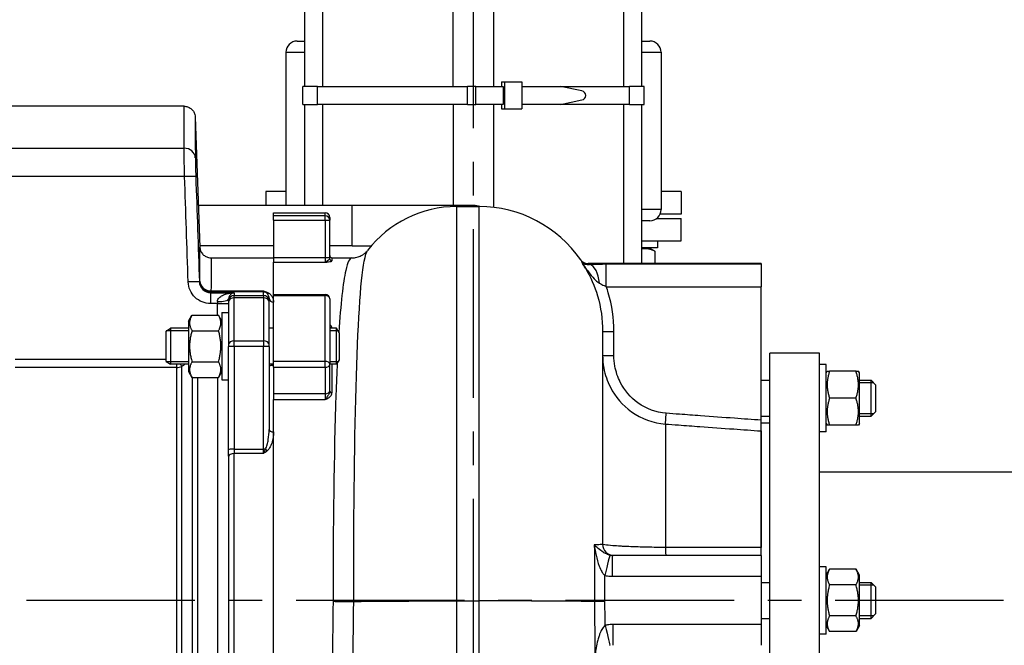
# Model space of a CAD drawing. Header units: millimetres. Extents: x 0 to 8400, y 0 to 5940.
# Tile 48 of 51: x 6911 to 7349, y 3717 to 3996. Entities that reach past the tile are written whole.
import ezdxf

# ---------------------------------------------------------------- set-up
doc = ezdxf.new("R2010")
doc.units = ezdxf.units.MM
doc.header["$LTSCALE"] = 20
doc.linetypes.add('MITTE', pattern=[2, 1.25, -0.25, 0.25, -0.25])
doc.layers.add('02-LINIE-035', color=2, linetype='CONTINUOUS')
doc.layers.add('05-ACHSE', color=1, linetype='MITTE')

msp = doc.modelspace()

# ---------------------------------------------------------------- linework, layer by layer
at = {"layer": '02-LINIE-035'}
for p, q in [((7038.1, 3966.18), (7038.1, 4242.9)), ((7046.1, 3966.18), (7046.1, 4242.9)), ((7104.1, 3966.18), (7104.1, 4242.9)), ((7122.1, 3966.18), (7122.1, 4242.9)), ((7180.1, 3966.18), (7180.1, 4242.9)), ((7188.1, 3966.18), (7188.1, 4242.9)), ((7034.6, 3986.38), (7038.1, 3986.38)), ((7188.1, 3986.38), (7191.6, 3986.38)), ((7029.6, 3981.38), (7038.1, 3981.38)), ((7029.6, 3981.38), (7029.6, 3913.18)), ((7188.1, 3981.38), (7196.6, 3981.38)), ((7196.6, 3981.38), (7196.6, 3911.38)), ((7125.52, 3968.18), (7125.52, 3966.18)), ((7125.52, 3968.18), (7126.89, 3968.18)), ((7126.89, 3968.18), (7126.89, 3956.18)), ((7126.89, 3968.18), (7134.59, 3968.18)), ((7134.59, 3968.18), (7134.59, 3956.18)), ((7043.64, 3966.18), (7037.1, 3966.18)), ((7037.1, 3958.18), (7037.1, 3966.18)), ((7043.64, 3966.18), (7110.37, 3966.18)), ((7043.64, 3958.18), (7043.64, 3966.18)), ((7114.09, 3966.18), (7110.37, 3966.18)), ((7110.37, 3958.18), (7110.37, 3966.18)), ((7114.09, 3966.18), (7110.37, 3966.18)), ((7114.09, 3966.18), (7126.35, 3966.18)), ((7114.09, 3958.18), (7114.09, 3966.18)), ((7126.35, 3966.18), (7126.35, 3958.18)), ((7134.59, 3966.18), (7151.83, 3966.18)), ((7151.83, 3966.18), (7182.56, 3966.18)), ((7161.33, 3964.16), (7151.83, 3966.18)), ((7182.56, 3958.18), (7182.56, 3966.18)), ((7189.1, 3966.18), (7182.56, 3966.18)), ((7189.1, 3958.18), (7189.1, 3966.18)), ((7037.1, 3958.18), (7043.64, 3958.18)), ((7038.1, 3913.18), (7038.1, 3958.18)), ((7110.37, 3958.18), (7043.64, 3958.18)), ((7046.1, 3913.18), (7046.1, 3958.18)), ((7104.1, 3958.18), (7104.1, 3913.18)), ((7110.37, 3958.18), (7114.09, 3958.18)), ((7110.37, 3958.18), (7114.09, 3958.18)), ((7126.35, 3958.18), (7114.09, 3958.18)), ((7122.1, 3912.32), (7122.1, 3958.18)), ((7125.52, 3958.18), (7125.52, 3956.18)), ((7151.83, 3958.18), (7134.59, 3958.18)), ((7151.83, 3958.18), (7161.33, 3960.2)), ((7182.56, 3958.18), (7151.83, 3958.18)), ((7180.1, 3887.38), (7180.1, 3958.18)), ((7182.56, 3958.18), (7189.1, 3958.18)), ((7188.1, 3887.38), (7188.1, 3958.18)), ((6984.27, 3957.38), (6875.97, 3957.38)), ((7125.52, 3956.18), (7126.89, 3956.18)), ((7126.89, 3956.18), (7134.59, 3956.18)), ((6989.27, 3952.55), (6991.29, 3894.7)), ((6876.1, 3938.67), (6984.29, 3938.67)), ((6984.49, 3926.06), (6876.1, 3926.06)), ((7029.6, 3919.38), (7020.6, 3919.38)), ((7020.6, 3919.38), (7020.6, 3913.18)), ((7205.6, 3919.38), (7196.6, 3919.38)), ((7205.6, 3919.38), (7205.6, 3909.38)), ((7059.1, 3913.18), (6990.64, 3913.18)), ((7024.1, 3908.63), (7024.1, 3909.88)), ((7024.1, 3909.88), (7047.1, 3909.88)), ((7047.1, 3908.63), (7047.1, 3909.88)), ((7059.1, 3895.18), (7059.1, 3913.18)), ((7113.1, 3913.18), (7059.1, 3913.18)), ((7059.1, 3895.18), (7059.1, 3913.18)), ((7105.6, 3912.71), (7115.6, 3912.71)), ((7105.6, 3912.71), (7105.6, 3737.14)), ((7115.6, 3737.14), (7115.6, 3912.71)), ((7196.6, 3911.38), (7188.1, 3911.38)), ((7024.1, 3906.64), (7024.1, 3908.63)), ((7047.1, 3908.63), (7024.1, 3908.63)), ((7024.1, 3906.64), (7047.1, 3906.64)), ((7024.1, 3906.64), (7024.1, 3889.92)), ((7047.1, 3906.64), (7047.1, 3908.63)), ((7047.1, 3906.64), (7049.1, 3906.64)), ((7047.1, 3906.64), (7047.1, 3889.92)), ((7049.1, 3907.88), (7049.1, 3906.64)), ((7049.1, 3889.92), (7049.1, 3906.64)), ((7191.6, 3906.38), (7188.1, 3906.38)), ((7194.6, 3907.38), (7205.6, 3907.38)), ((7205.6, 3909.38), (7196.18, 3909.38)), ((7205.6, 3897.38), (7205.6, 3907.38)), ((7188.1, 3897.38), (7205.6, 3897.38)), ((7195.08, 3897.38), (7195.08, 3894.38)), ((7024.1, 3895.18), (6991.27, 3895.18)), ((7059.1, 3895.18), (7049.1, 3895.18)), ((7059.1, 3895.18), (7067.58, 3895.18)), ((7195.08, 3894.38), (7188.1, 3894.38)), ((7191.33, 3894.38), (7193.07, 3893.37)), ((7193.82, 3892.87), (7193.82, 3887.38)), ((6996.29, 3889.88), (7024.1, 3889.88)), ((7024.1, 3889.92), (7024.1, 3887.95)), ((7047.1, 3889.92), (7024.1, 3889.92)), ((7024.1, 3873.56), (7024.1, 3887.95)), ((7024.1, 3887.95), (7047.1, 3887.95)), ((7024.1, 3873.56), (7024.1, 3887.95)), ((7049.1, 3889.92), (7047.1, 3889.92)), ((7047.1, 3889.92), (7047.1, 3887.95)), ((7049.1, 3889.5), (7049.1, 3889.92)), ((7050.1, 3889.88), (7058.95, 3889.88)), ((7050.1, 3889.88), (7050.1, 3888.51)), ((7241.1, 3887.38), (7164.15, 3887.38)), ((7241.1, 3886.99), (7172.24, 3886.99)), ((7172.24, 3877.02), (7172.24, 3886.99)), ((7241.1, 3887.38), (7241.1, 3886.99)), ((7241.1, 3886.99), (7241.1, 3877.02)), ((6996.26, 3875.17), (7019.6, 3875.17)), ((6996.26, 3875.17), (6996.26, 3874.69)), ((7019.6, 3874.69), (6996.26, 3874.69)), ((7019.6, 3874.69), (7019.6, 3875.17)), ((7019.6, 3873.1), (7019.6, 3874.69)), ((7172.24, 3877.02), (7241.1, 3877.02)), ((7241.1, 3817.58), (7241.1, 3877.02)), ((6996.07, 3874.34), (7006.6, 3874.34)), ((6996.07, 3874.34), (6996.07, 3869.52)), ((6999.1, 3870.42), (6999.1, 3869.52)), ((7004.1, 3870.6), (7004.1, 3871.5)), ((7004.1, 3870.6), (7004.1, 3870.24)), ((7004.1, 3870.24), (7004.1, 3851.28)), ((7006.6, 3874.34), (7006.6, 3873.1)), ((7006.6, 3873.1), (7019.6, 3873.1)), ((7006.6, 3872.13), (7006.6, 3873.1)), ((7019.6, 3872.13), (7006.6, 3872.13)), ((7006.6, 3852.91), (7006.6, 3872.13)), ((7019.6, 3873.1), (7019.6, 3872.13)), ((7019.6, 3872.13), (7019.6, 3852.91)), ((7022.1, 3871.89), (7022.1, 3870.6)), ((7022.1, 3870.24), (7022.1, 3870.6)), ((7022.1, 3851.28), (7022.1, 3870.24)), ((7024.1, 3873.13), (7024.1, 3873.56)), ((7024.1, 3873.56), (7047.1, 3873.56)), ((7024.1, 3873.13), (7047.1, 3873.13)), ((7024.1, 3843.8), (7024.1, 3873.13)), ((7047.1, 3873.13), (7047.1, 3873.56)), ((7047.1, 3843.8), (7047.1, 3873.13)), ((7049.1, 3871.56), (7049.1, 3842.57)), ((6999.1, 3869.52), (6996.07, 3869.52)), ((6999.1, 3864.37), (6999.1, 3869.52)), ((6986.3, 3861.76), (6987.8, 3864.37)), ((6986.3, 3861.76), (6986.3, 3839.26)), ((6987.8, 3864.37), (6999.59, 3864.37)), ((7001.1, 3861.76), (6999.59, 3864.37)), ((7001.1, 3865.51), (7001.1, 3835.51)), ((7001.1, 3865.51), (7004.1, 3865.51)), ((6976.3, 3857.29), (6978.3, 3858.51)), ((6976.3, 3843.74), (6976.3, 3857.29)), ((6986.3, 3857.31), (6976.34, 3857.31)), ((6978.3, 3858.51), (6978.3, 3842.51)), ((6986.3, 3858.51), (6978.3, 3858.51)), ((6987.8, 3857.44), (6999.59, 3857.44)), ((7024.1, 3858.51), (7022.1, 3858.51)), ((7052.07, 3858.51), (7049.1, 3858.51)), ((7052.81, 3857.31), (7049.1, 3857.31)), ((7050.1, 3858.66), (7050.1, 3858.51)), ((7052.07, 3842.51), (7052.07, 3858.51)), ((7053.3, 3856.51), (7052.07, 3858.51)), ((7170.6, 3857.15), (7170.6, 3762.38)), ((7170.6, 3857.15), (7175.6, 3857.15)), ((7175.6, 3846.45), (7175.6, 3857.15)), ((7006.6, 3852.91), (7019.6, 3852.91)), ((7006.6, 3850.44), (7006.6, 3852.91)), ((7019.6, 3852.91), (7019.6, 3850.44)), ((7053.3, 3856.51), (7053.3, 3844.51)), ((7004.1, 3851.28), (7004.1, 3850.35)), ((7004.1, 3804.59), (7004.1, 3850.35)), ((7019.6, 3850.44), (7006.6, 3850.44)), ((7006.6, 3850.44), (7006.6, 3804.68)), ((7019.6, 3804.68), (7019.6, 3850.44)), ((7022.1, 3850.35), (7022.1, 3851.28)), ((7022.1, 3850.35), (7022.1, 3813.39)), ((6909.1, 3844.7), (6976.3, 3844.7)), ((7053.3, 3844.51), (7052.07, 3842.51)), ((7170.6, 3846.45), (7175.6, 3846.45)), ((7245.1, 3627.38), (7245.1, 3847.38)), ((7267.1, 3847.38), (7245.1, 3847.38)), ((7267.1, 3627.38), (7267.1, 3847.38)), ((6980.83, 3841.01), (6909.1, 3841.01)), ((6976.3, 3843.74), (6978.3, 3842.51)), ((6976.34, 3843.72), (6986.3, 3843.72)), ((6986.3, 3842.51), (6978.3, 3842.51)), ((6980.83, 3842.51), (6980.83, 3841.01)), ((6980.83, 3841.01), (6980.83, 3632.24)), ((6983.33, 3632.24), (6983.33, 3841.52)), ((6987.8, 3843.59), (6999.59, 3843.59)), ((7024.1, 3842.51), (7022.1, 3842.51)), ((7024.1, 3841.15), (7024.1, 3843.8)), ((7047.1, 3843.8), (7024.1, 3843.8)), ((7024.1, 3841.15), (7047.1, 3841.15)), ((7024.1, 3841.15), (7024.1, 3829.33)), ((7047.1, 3841.15), (7047.1, 3843.8)), ((7047.1, 3841.15), (7047.1, 3829.33)), ((7049.1, 3843.72), (7052.81, 3843.72)), ((7049.1, 3830.75), (7049.1, 3842.57)), ((7052.07, 3842.51), (7049.1, 3842.51)), ((7050.1, 3842.51), (7050.1, 3829.83)), ((7270.1, 3842.38), (7267.1, 3842.38)), ((7270.1, 3812.38), (7270.1, 3842.38)), ((6986.3, 3839.26), (6987.8, 3836.66)), ((6987.8, 3836.66), (6999.59, 3836.66)), ((6987.94, 3836.66), (6987.94, 3636.24)), ((6990.44, 3636.24), (6990.44, 3836.66)), ((6999.1, 3836.66), (6999.1, 3636.24)), ((7001.1, 3839.26), (6999.59, 3836.66)), ((7001.1, 3835.51), (7004.1, 3835.51)), ((7241.1, 3835.38), (7245.1, 3835.38)), ((7270.1, 3838.63), (7270.53, 3839.38)), ((7270.53, 3839.38), (7271.6, 3839.38)), ((7283.39, 3839.38), (7271.6, 3839.38)), ((7283.39, 3839.38), (7284.47, 3839.38)), ((7284.9, 3838.63), (7284.47, 3839.38)), ((7284.9, 3816.13), (7284.9, 3838.63)), ((7284.9, 3835.38), (7290.1, 3835.38)), ((7290.1, 3819.38), (7290.1, 3835.38)), ((7292.1, 3833.38), (7290.1, 3835.38)), ((7291.31, 3834.17), (7284.9, 3834.17)), ((7292.1, 3833.38), (7292.1, 3821.38)), ((7024.1, 3829.33), (7024.1, 3826.75)), ((7047.1, 3829.33), (7024.1, 3829.33)), ((7024.1, 3646.63), (7024.1, 3826.75)), ((7024.1, 3826.75), (7047.1, 3826.75)), ((7024.1, 3812.4), (7024.1, 3826.75)), ((7047.1, 3829.33), (7047.1, 3826.75)), ((7049.1, 3830.43), (7049.1, 3830.75)), ((7283.39, 3827.38), (7271.6, 3827.38)), ((7198.51, 3815.9), (7198.86, 3820.67)), ((7241.1, 3819.38), (7245.1, 3819.38)), ((7284.9, 3820.58), (7291.31, 3820.58)), ((7284.9, 3819.38), (7290.1, 3819.38)), ((7292.1, 3821.38), (7290.1, 3819.38)), ((7198.51, 3815.9), (7198.51, 3760.94)), ((7241.1, 3812.8), (7241.1, 3817.58)), ((7241.1, 3816.38), (7245.1, 3816.38)), ((7270.1, 3816.13), (7270.53, 3815.38)), ((7271.6, 3815.38), (7270.53, 3815.38)), ((7283.39, 3815.38), (7271.6, 3815.38)), ((7284.47, 3815.38), (7283.39, 3815.38)), ((7284.9, 3816.13), (7284.47, 3815.38)), ((7024.1, 3662.35), (7024.1, 3812.4)), ((7241.1, 3760.89), (7241.1, 3812.8)), ((7241.1, 3812.8), (7241.1, 3760.89)), ((7270.1, 3812.38), (7267.1, 3812.38)), ((7004.1, 3801.64), (7004.1, 3804.59)), ((7006.6, 3804.68), (7019.6, 3804.68)), ((7006.6, 3804.68), (7006.6, 3802.71)), ((7019.6, 3802.71), (7019.6, 3804.68)), ((7004.1, 3801.64), (7004.1, 3673.11)), ((7019.6, 3802.71), (7006.6, 3802.71)), ((7006.6, 3672.04), (7006.6, 3802.71)), ((7589.1, 3794.53), (7267.1, 3794.53)), ((7241.1, 3757.38), (7241.1, 3760.89)), ((7241.1, 3757.38), (7174.99, 3757.38)), ((7174.99, 3748.09), (7174.99, 3757.38)), ((7241.1, 3757.38), (7241.1, 3748.09)), ((7270.1, 3752.38), (7267.1, 3752.38)), ((7270.1, 3722.38), (7270.1, 3752.38)), ((7174.99, 3748.09), (7241.1, 3748.09)), ((7241.1, 3748.09), (7241.1, 3726.66)), ((7270.1, 3748.63), (7271.6, 3751.23)), ((7283.39, 3751.23), (7271.6, 3751.23)), ((7284.9, 3748.63), (7283.39, 3751.23)), ((7284.9, 3726.13), (7284.9, 3748.63)), ((7241.1, 3745.38), (7245.1, 3745.38)), ((7283.39, 3744.31), (7271.6, 3744.31)), ((7284.9, 3745.38), (7290.1, 3745.38)), ((7291.31, 3744.17), (7284.9, 3744.17)), ((7290.1, 3729.38), (7290.1, 3745.38)), ((7292.1, 3743.38), (7290.1, 3745.38)), ((7292.1, 3743.38), (7292.1, 3731.38)), ((7059.78, 3736.9), (7059.78, 3736.9)), ((7105.6, 3737.14), (7115.6, 3737.14)), ((7105.6, 3737.14), (7105.6, 3534.34)), ((7115.6, 3534.34), (7115.6, 3737.14)), ((7283.39, 3730.45), (7271.6, 3730.45)), ((7284.9, 3730.58), (7291.31, 3730.58)), ((7292.1, 3731.38), (7290.1, 3729.38)), ((7175.12, 3726.66), (7175.12, 3717.38)), ((7241.1, 3726.66), (7175.12, 3726.66)), ((7241.1, 3729.38), (7245.1, 3729.38)), ((7241.1, 3726.66), (7241.1, 3717.38)), ((7270.1, 3726.13), (7271.6, 3723.52)), ((7284.9, 3726.13), (7283.39, 3723.52)), ((7284.9, 3729.38), (7290.1, 3729.38)), ((7270.1, 3722.38), (7267.1, 3722.38)), ((7283.39, 3723.52), (7271.6, 3723.52))]:
    msp.add_line(p, q, dxfattribs=at)
for centre, radius, start, end in [((7034.6, 3981.38), 5, 90, 180), ((7191.6, 3981.38), 5, 0, 90), ((7047.1, 3907.88), 2, 0, 90), ((7105.6, 3862.71), 50, 90, 142.3973), ((7113.1, 3904.18), 9, 71.3377, 90), ((7115.6, 3857.71), 55, 34.6152, 90), ((7191.6, 3911.38), 5, 270, 0), ((7050.1, 3890.88), 1, 180, 270), ((7047.1, 3871.56), 2, 0, 90), ((7175.6, 3762.38), 5, 180, 270)]:
    msp.add_arc(centre, radius, start, end, dxfattribs=at)
for centre, major_axis, ratio, start_param, end_param in [((7161.05, 3962.18), (0, -2), 0.999886, 0.14109, 3.000502), ((6984.29, 3934.29), (5, 0.01), 0.87525, 0.038236, 1.569534), ((6984.49, 3925.89), (5, 0.17), 0.034879, 0.0203, 1.569603), ((7047.1, 3906.64), (2, 0), 0.992746, 0, 1.570796), ((7050.1, 3889.5), (-1, 0), 0.991022, 0, 1.570796), ((7164.94, 3876.89), (-0.41, 9.99), 0.438343, 4.864725, 6.190278), ((6986.09, 3879), (5, 0.17), 0.034879, 0.020885, 1.569603), ((6989.12, 3880.46), (1.5, 3.09), 0.681064, 4.626523, 4.736999), ((6996.26, 3879.69), (4.53, -2.12), 0.999258, 3.614284, 5.149582), ((6996.26, 3879.69), (-5, 0.01), 0.903572, 0.040948, 1.572686), ((7019.6, 3872.19), (2.5, 0), 0.999391, 1.220026, 1.570796), ((7021.15, 3876.42), (-0.73, -1.86), 0.603842, 0.041128, 0.578776), ((6999.1, 3871.5), (5, 0), 0.216056, 4.712389, 6.283185), ((7006.6, 3870.6), (-2.5, 0), 0.999391, 4.712389, 6.283185), ((7006.6, 3870.24), (-2.5, 0), 0.759194, 4.712389, 6.283185), ((7019.6, 3870.6), (2.5, 0), 0.999391, 0, 1.570796), ((7019.6, 3870.24), (2.5, 0), 0.759194, 0, 1.570796), ((7024.1, 3871.89), (-2, 0), 0.870616, 0, 1.570796), ((7047.1, 3871.56), (2, 0), 0.786996, 0, 1.570796), ((6999.1, 3869.69), (5, 0), 0.034899, 4.712389, 6.283185), ((7050.1, 3859.46), (-1, 0), 0.795296, 0, 1.570796), ((7006.6, 3851.28), (-2.5, 0), 0.650865, 4.712389, 6.283185), ((7019.6, 3851.28), (2.5, 0), 0.650865, 0, 1.570796), ((7006.6, 3850.35), (-2.5, 0), 0.034899, 4.712389, 6.283185), ((7019.6, 3850.35), (2.5, 0), 0.034899, 0, 1.570796), ((6980.83, 3844.87), (-5, 0), 0.773341, 1.570796, 2.094395), ((6980.83, 3844.87), (-3.05, 3.96), 0.021275, 2.19114, 2.560215), ((7047.1, 3842.57), (2, 0), 0.616958, 0, 1.570796), ((7047.1, 3842.57), (2, 0), 0.707107, 4.712389, 6.283185), ((7047.1, 3830.75), (2, 0), 0.707107, 4.712389, 6.283185), ((7050.1, 3830.43), (-1, 0), 0.606221, 0, 1.570796), ((7024.1, 3813.39), (-2, 0), 0.491963, 0, 1.570796), ((7006.6, 3804.59), (-2.5, 0), 0.034899, 4.712389, 6.283185), ((7019.6, 3804.59), (2.5, 0), 0.034899, 1.220026, 1.570796), ((7021.15, 3804.74), (1.26, -1.55), 0.292558, 4.519624, 5.057272), ((7006.6, 3801.64), (-2.5, 0), 0.428436, 4.712389, 6.283185), ((7198.86, 3762.38), (0, -5), 0.072815, 5.00324, 6.283185), ((7171.61, 3747.76), (2.22, 9.75), 0.016475, 0.032917, 1.49844), ((7171.73, 3726.99), (2.23, -9.75), 0.016611, 4.784748, 6.253612)]:
    msp.add_ellipse(centre, major_axis=major_axis, ratio=ratio, start_param=start_param, end_param=end_param, dxfattribs=at)
for points, knots in [([(6984.29, 3938.67), (6984.29, 3944.83), (6984.28, 3949.46), (6984.28, 3952.61), (6984.27, 3954.19), (6984.27, 3955.39), (6984.27, 3956.19), (6984.27, 3956.98), (6984.27, 3957.38), (6984.27, 3957.38), (6984.27, 3957.38), (6984.27, 3957.38), (6984.27, 3957.38)], [0, 0, 0, 0, 0.25, 0.25, 0.25, 0.375, 0.375, 0.375, 0.5, 0.5, 0.5, 0.5000171, 0.5000171, 0.5000171, 0.5000171]), ([(6984.27, 3957.38), (6984.81, 3957.38), (6985.36, 3957.29), (6986.38, 3956.94), (6986.87, 3956.68), (6987.74, 3956.02), (6988.12, 3955.62), (6988.72, 3954.72), (6988.95, 3954.21), (6989.2, 3953.32), (6989.25, 3952.94), (6989.27, 3952.55)], [0, 0, 0, 0, 0.1619919, 0.1619919, 0.3245381, 0.3245381, 0.4870642, 0.4870642, 0.6495911, 0.6495911, 0.7647988, 0.7647988, 0.7647988, 0.7647988]), ([(6989.27, 3952.55), (6989.27, 3952.55), (6989.27, 3952.55), (6989.27, 3952.55), (6989.27, 3952.55), (6989.27, 3952.17), (6989.27, 3951.4), (6989.27, 3950.63), (6989.27, 3949.47), (6989.27, 3947.95), (6989.28, 3944.9), (6989.28, 3940.42), (6989.29, 3934.46)], [0.499983, 0.499983, 0.499983, 0.499983, 0.5, 0.5, 0.5, 0.6249947, 0.6249947, 0.6249947, 0.7499931, 0.7499931, 0.7499931, 1, 1, 1, 1]), ([(6984.49, 3926.06), (6984.43, 3928.66), (6984.38, 3931.21), (6984.35, 3933.38), (6984.31, 3935.55), (6984.3, 3937.4), (6984.29, 3938.67)], [0, 0, 0, 0, 0.49971, 0.49971, 0.49971, 1, 1, 1, 1]), ([(6989.29, 3934.46), (6989.29, 3933.62), (6989.31, 3932.39), (6989.34, 3930.94), (6989.36, 3930.3), (6989.38, 3929.61), (6989.4, 3928.89), (6989.42, 3927.98), (6989.45, 3927.03), (6989.48, 3926.06)], [0, 0, 0, 0, 0.499713, 0.499713, 0.499713, 0.720907, 0.720907, 0.720907, 1, 1, 1, 1]), ([(6991.26, 3879.52), (6991.27, 3884.54), (6991.28, 3888.34), (6991.28, 3890.89), (6991.29, 3893.45), (6991.29, 3894.7), (6991.29, 3894.7)], [0, 0, 0, 0, 0.249987, 0.249987, 0.249987, 0.4995917, 0.4995917, 0.4995917, 0.4995917]), ([(6991.29, 3894.7), (6991.31, 3894.16), (6991.42, 3893.62), (6991.8, 3892.61), (6992.07, 3892.13), (6992.76, 3891.29), (6993.18, 3890.92), (6994.1, 3890.35), (6994.61, 3890.13), (6995.51, 3889.92), (6995.9, 3889.88), (6996.29, 3889.88)], [0, 0, 0, 0, 0.1618406, 0.1618406, 0.3243898, 0.3243898, 0.4869158, 0.4869158, 0.6494427, 0.6494427, 0.7647997, 0.7647997, 0.7647997, 0.7647997]), ([(7058.95, 3889.88), (7059.72, 3889.88), (7060.49, 3889.98), (7061.9, 3890.33), (7062.55, 3890.58), (7063.65, 3891.14), (7064.1, 3891.44), (7064.86, 3892.02), (7065.16, 3892.3), (7065.65, 3892.8), (7065.84, 3893.02), (7065.99, 3893.21)], [17.901573, 17.901573, 17.901573, 17.901573, 18.171771, 18.171771, 18.44197, 18.44197, 18.712168, 18.712168, 18.982366, 18.982366, 19.252565, 19.252565, 19.252565, 19.252565]), ([(7059.78, 3736.9), (7059.75, 3770.98), (7060.08, 3805.06), (7061.59, 3859.57), (7062.79, 3879.52), (7064.93, 3890.88), (7065.45, 3892.48), (7065.99, 3893.17)], [-43.333922, -43.333922, -43.333922, -43.333922, -32.885225, -32.885225, -22.295151, -22.295151, -19.252565, -19.252565, -19.252565, -19.252565]), ([(6996.29, 3889.88), (6996.29, 3889.88), (6996.28, 3888.66), (6996.28, 3886.19), (6996.27, 3883.71), (6996.27, 3880.03), (6996.26, 3875.17)], [0.5004059, 0.5004059, 0.5004059, 0.5004059, 0.75, 0.75, 0.75, 1, 1, 1, 1]), ([(7049.1, 3889.5), (7049.1, 3889.46), (7049.09, 3889.42), (7049.01, 3889.31), (7048.93, 3889.24), (7048.65, 3889), (7048.4, 3888.81), (7047.81, 3888.34), (7047.45, 3888.04), (7047.1, 3887.95)], [0, 0, 0, 0, 0.0641397, 0.0641397, 0.1667632, 0.1667632, 0.3309608, 0.3309608, 0.5131175, 0.5131175, 0.5131175, 0.5131175]), ([(7047.1, 3887.95), (7047.63, 3888), (7048.16, 3888.04), (7049.05, 3888.16), (7049.42, 3888.22), (7049.85, 3888.33), (7049.97, 3888.38), (7050.08, 3888.45), (7050.1, 3888.48), (7050.1, 3888.51)], [-0.5131175, -0.5131175, -0.5131175, -0.5131175, -0.3309608, -0.3309608, -0.1667632, -0.1667632, -0.0641397, -0.0641397, 0, 0, 0, 0]), ([(7058.96, 3889.82), (7057.97, 3889.84), (7057.05, 3888), (7055.01, 3878.82), (7053.99, 3869.33), (7053.18, 3856.69)], [17.901573, 17.901573, 17.901573, 17.901573, 22.295151, 22.295151, 28.770167, 28.770167, 28.770167, 28.770167]), ([(7160.86, 3888.95), (7160.9, 3888.89), (7160.96, 3888.81), (7161.13, 3888.62), (7161.25, 3888.5), (7161.57, 3888.22), (7161.77, 3888.07), (7162.29, 3887.78), (7162.61, 3887.64), (7163.34, 3887.44), (7163.74, 3887.38), (7164.15, 3887.38)], [-25.016027, -25.016027, -25.016027, -25.016027, -24.745893, -24.745893, -24.475758, -24.475758, -24.205624, -24.205624, -23.935489, -23.935489, -23.665355, -23.665355, -23.665355, -23.665355]), ([(7164.94, 3886.86), (7164.73, 3886.83), (7164.52, 3886.81), (7163.99, 3886.8), (7163.69, 3886.82), (7162.99, 3886.9), (7162.62, 3887), (7161.97, 3887.25), (7161.69, 3887.41), (7161.49, 3887.6)], [0, 0, 0, 0, 0.232203, 0.232203, 0.603727, 0.603727, 1.198165, 1.198165, 1.857621, 1.857621, 1.857621, 1.857621]), ([(7161.49, 3887.6), (7162.41, 3886.25), (7163.36, 3884.9), (7165.13, 3882.52), (7165.97, 3881.46), (7167.3, 3880.04), (7167.81, 3879.55), (7168.61, 3878.93), (7168.92, 3878.73), (7169.21, 3878.58)], [-1.857621, -1.857621, -1.857621, -1.857621, -1.198165, -1.198165, -0.603727, -0.603727, -0.232203, -0.232203, 0, 0, 0, 0]), ([(7162.92, 3885.31), (7165.22, 3881.41), (7167.03, 3877.25), (7169.83, 3867.8), (7170.6, 3862.44), (7170.6, 3857.15)], [6.680127, 6.680127, 6.680127, 6.680127, 8.15207, 8.15207, 9.881296, 9.881296, 9.881296, 9.881296]), ([(7164.94, 3886.86), (7164.8, 3887.04), (7164.66, 3887.18), (7164.4, 3887.34), (7164.27, 3887.38), (7164.15, 3887.38)], [-24.959337, -24.959337, -24.959337, -24.959337, -24.258488, -24.258488, -23.665355, -23.665355, -23.665355, -23.665355]), ([(7172.24, 3886.99), (7171.93, 3886.99), (7171.61, 3886.99), (7170.8, 3886.99), (7170.29, 3886.99), (7169, 3886.97), (7168.21, 3886.96), (7166.58, 3886.92), (7165.75, 3886.89), (7164.94, 3886.86)], [0, 0, 0, 0, 0.0942118, 0.0942118, 0.2449506, 0.2449506, 0.4861328, 0.4861328, 0.7536943, 0.7536943, 0.7536943, 0.7536943]), ([(6996.07, 3869.52), (6993.49, 3869.52), (6990.97, 3870.55), (6989.13, 3872.33), (6987.3, 3874.1), (6986.18, 3876.6), (6986.09, 3879.18)], [0, 0, 0, 0, 0.5, 0.5, 0.5, 1, 1, 1, 1]), ([(6991.09, 3879.18), (6991.13, 3877.89), (6991.68, 3876.64), (6993.51, 3874.86), (6994.78, 3874.34), (6996.07, 3874.34)], [0, 0, 0, 0, 0.5, 0.5, 1, 1, 1, 1]), ([(7019.6, 3875.17), (7019.6, 3875.17), (7019.61, 3875.17), (7019.61, 3875.17), (7020.13, 3874.99), (7020.65, 3874.81), (7021.15, 3874.62)], [0, 0, 0, 0, 0.00668, 0.00668, 0.00668, 1, 1, 1, 1]), ([(7020.46, 3874.54), (7020.17, 3874.67), (7019.89, 3874.87), (7019.61, 3875.17), (7019.6, 3875.17), (7019.6, 3875.17), (7019.6, 3875.17)], [0, 0, 0, 0, 0.99355, 0.99355, 0.99355, 1, 1, 1, 1]), ([(7021.15, 3874.62), (7021.8, 3874.36), (7022.24, 3874.04), (7022.61, 3873.69), (7022.97, 3873.34), (7023.25, 3872.97), (7023.46, 3872.58), (7023.9, 3871.82), (7024.1, 3870.99), (7024.1, 3870.15)], [0, 0, 0, 0, 0.25, 0.25, 0.25, 0.5, 0.5, 0.5, 1, 1, 1, 1]), ([(7169.21, 3878.58), (7169.55, 3878.41), (7169.91, 3878.23), (7170.59, 3877.87), (7170.91, 3877.7), (7171.45, 3877.43), (7171.65, 3877.32), (7171.99, 3877.15), (7172.12, 3877.08), (7172.24, 3877.02)], [-0.7536943, -0.7536943, -0.7536943, -0.7536943, -0.4861328, -0.4861328, -0.2449506, -0.2449506, -0.0942118, -0.0942118, 0, 0, 0, 0]), ([(7175.6, 3857.15), (7175.6, 3862.92), (7174.76, 3868.76), (7172.84, 3875.23), (7172.55, 3876.13), (7172.24, 3877.02)], [-9.881296, -9.881296, -9.881296, -9.881296, -8.15207, -8.15207, -7.871049, -7.871049, -7.871049, -7.871049]), ([(6999.1, 3870.42), (6999.1, 3871.11), (6999.46, 3871.69), (6999.91, 3872.14), (7000.01, 3872.25), (7000.12, 3872.35), (7000.24, 3872.44), (7000.71, 3872.83), (7001.23, 3873.12), (7001.77, 3873.36), (7001.92, 3873.42), (7002.07, 3873.49), (7002.22, 3873.54), (7002.83, 3873.78), (7003.46, 3873.95), (7004.09, 3874.07), (7004.92, 3874.24), (7005.76, 3874.32), (7006.6, 3874.34)], [0, 0, 0, 0, 0.202158, 0.202158, 0.202158, 0.25, 0.25, 0.25, 0.446532, 0.446532, 0.446532, 0.5, 0.5, 0.5, 0.717053, 0.717053, 0.717053, 1, 1, 1, 1]), ([(7006.6, 3874.34), (7006.32, 3874.31), (7006.04, 3874.23), (7005.76, 3874.09), (7005.56, 3874), (7005.36, 3873.87), (7005.16, 3873.71), (7005.1, 3873.66), (7005.05, 3873.61), (7004.99, 3873.55), (7004.82, 3873.39), (7004.66, 3873.2), (7004.51, 3872.95), (7004.46, 3872.87), (7004.41, 3872.78), (7004.37, 3872.69), (7004.36, 3872.66), (7004.35, 3872.64), (7004.34, 3872.62), (7004.23, 3872.37), (7004.14, 3872.1), (7004.11, 3871.7), (7004.1, 3871.63), (7004.1, 3871.57), (7004.1, 3871.5)], [0, 0, 0, 0, 0.287785, 0.287785, 0.287785, 0.5, 0.5, 0.5, 0.562746, 0.562746, 0.562746, 0.75, 0.75, 0.75, 0.810437, 0.810437, 0.810437, 0.825377, 0.825377, 0.825377, 0.976835, 0.976835, 0.976835, 1, 1, 1, 1]), ([(7022.1, 3871.89), (7022.1, 3872.37), (7022, 3872.84), (7021.77, 3873.29), (7021.76, 3873.3), (7021.75, 3873.32), (7021.75, 3873.33), (7021.64, 3873.54), (7021.5, 3873.74), (7021.31, 3873.94), (7021.3, 3873.96), (7021.29, 3873.97), (7021.27, 3873.98), (7021.08, 3874.18), (7020.86, 3874.37), (7020.46, 3874.54)], [0, 0, 0, 0, 0.5, 0.5, 0.5, 0.515316, 0.515316, 0.515316, 0.75, 0.75, 0.75, 0.766696, 0.766696, 0.766696, 1, 1, 1, 1]), ([(7050.1, 3858.66), (7050.1, 3858.79), (7050.08, 3858.92), (7049.97, 3859.25), (7049.85, 3859.44), (7049.52, 3859.79), (7049.33, 3859.95), (7049.1, 3860.1)], [-0.5123442, -0.5123442, -0.5123442, -0.5123442, -0.4482045, -0.4482045, -0.345581, -0.345581, -0.2463072, -0.2463072, -0.2463072, -0.2463072]), ([(7170.6, 3846.45), (7170.6, 3844.57), (7170.77, 3842.68), (7171.67, 3837.83), (7172.65, 3834.95), (7176.25, 3827.95), (7179.49, 3824.17), (7187.84, 3818.2), (7193.13, 3816.28), (7198.51, 3815.9)], [0, 0, 0, 0, 0.474243, 0.474243, 1.233033, 1.233033, 2.447096, 2.447096, 3.793948, 3.793948, 3.793948, 3.793948]), ([(7198.86, 3820.67), (7194.38, 3821), (7189.97, 3822.63), (7183, 3827.68), (7180.31, 3830.87), (7177.31, 3836.77), (7176.49, 3839.2), (7175.74, 3843.28), (7175.6, 3844.87), (7175.6, 3846.45)], [-3.793948, -3.793948, -3.793948, -3.793948, -2.447096, -2.447096, -1.233033, -1.233033, -0.474243, -0.474243, 0, 0, 0, 0]), ([(7024.1, 3842.06), (7024.03, 3842.06), (7023.95, 3842.05), (7023.73, 3842.04), (7023.59, 3842.03), (7023.27, 3841.98), (7023.11, 3841.95), (7022.74, 3841.87), (7022.54, 3841.82), (7022.21, 3841.76), (7022.11, 3841.76), (7022.1, 3841.79), (7022.1, 3841.79), (7022.1, 3841.8)], [0.7354672, 0.7354672, 0.7354672, 0.7354672, 0.7615757, 0.7615757, 0.8141673, 0.8141673, 0.8899261, 0.8899261, 1.0068289, 1.0068289, 1.136523, 1.136523, 1.142617, 1.142617, 1.142617, 1.142617]), ([(7052.44, 3843.14), (7052.24, 3838.68), (7052.05, 3833.95), (7050.98, 3802.67), (7050.58, 3769.82), (7050.61, 3736.96)], [30.912673, 30.912673, 30.912673, 30.912673, 32.885225, 32.885225, 43.328457, 43.328457, 43.328457, 43.328457]), ([(7049.1, 3830.43), (7049.1, 3830.31), (7049.09, 3830.18), (7049.01, 3829.83), (7048.93, 3829.62), (7048.65, 3829.06), (7048.4, 3828.7), (7047.81, 3827.81), (7047.45, 3827.24), (7047.1, 3826.75)], [0, 0, 0, 0, 0.0641397, 0.0641397, 0.1667632, 0.1667632, 0.3309608, 0.3309608, 0.5131176, 0.5131176, 0.5131176, 0.5131176]), ([(7047.1, 3826.75), (7047.63, 3826.99), (7048.16, 3827.24), (7049.05, 3827.83), (7049.42, 3828.17), (7049.85, 3828.79), (7049.97, 3829.05), (7050.08, 3829.49), (7050.1, 3829.66), (7050.1, 3829.83)], [-0.5131176, -0.5131176, -0.5131176, -0.5131176, -0.3309608, -0.3309608, -0.1667632, -0.1667632, -0.0641397, -0.0641397, 0, 0, 0, 0]), ([(7241.1, 3817.58), (7237.18, 3817.87), (7233.25, 3818.16), (7224.29, 3818.81), (7219.25, 3819.18), (7211.06, 3819.78), (7207.91, 3820.01), (7202.79, 3820.39), (7200.82, 3820.53), (7198.86, 3820.67)], [0.50134, 0.50134, 0.50134, 0.50134, 1.681639, 1.681639, 3.197482, 3.197482, 4.144884, 4.144884, 4.73701, 4.73701, 4.73701, 4.73701]), ([(7020.46, 3804.68), (7020.86, 3805.27), (7021.08, 3805.95), (7021.28, 3806.63), (7021.29, 3806.67), (7021.3, 3806.72), (7021.31, 3806.76), (7021.5, 3807.45), (7021.64, 3808.14), (7021.75, 3808.84), (7021.76, 3808.88), (7021.76, 3808.92), (7021.77, 3808.96), (7022, 3810.43), (7022.1, 3811.9), (7022.1, 3813.39)], [0, 0, 0, 0, 0.234382, 0.234382, 0.234382, 0.25, 0.25, 0.25, 0.486601, 0.486601, 0.486601, 0.5, 0.5, 0.5, 1, 1, 1, 1]), ([(7198.51, 3815.9), (7200.48, 3815.75), (7202.44, 3815.61), (7207.56, 3815.24), (7210.71, 3815.01), (7218.9, 3814.41), (7223.94, 3814.05), (7233.02, 3813.39), (7237.06, 3813.09), (7241.1, 3812.8)], [-4.73701, -4.73701, -4.73701, -4.73701, -4.144884, -4.144884, -3.197482, -3.197482, -1.681639, -1.681639, -0.466368, -0.466368, -0.466368, -0.466368]), ([(7024.1, 3812.4), (7024.1, 3810.9), (7023.9, 3809.41), (7023.47, 3807.94), (7023.26, 3807.21), (7022.98, 3806.48), (7022.61, 3805.78), (7022.25, 3805.08), (7021.8, 3804.39), (7021.15, 3803.87)], [0, 0, 0, 0, 0.5, 0.5, 0.5, 0.75, 0.75, 0.75, 1, 1, 1, 1]), ([(7019.6, 3802.71), (7019.6, 3802.72), (7019.6, 3802.72), (7019.61, 3802.73), (7019.89, 3803.35), (7020.17, 3804.01), (7020.46, 3804.68)], [0, 0, 0, 0, 0.00645, 0.00645, 0.00645, 1, 1, 1, 1]), ([(7021.15, 3803.87), (7020.65, 3803.47), (7020.13, 3803.1), (7019.61, 3802.72), (7019.61, 3802.72), (7019.6, 3802.72), (7019.6, 3802.71)], [0, 0, 0, 0, 0.99332, 0.99332, 0.99332, 1, 1, 1, 1]), ([(7170.6, 3762.38), (7170.6, 3762.31), (7170.22, 3762.24), (7168.84, 3762.14), (7167.98, 3762.1), (7166.9, 3762.06)], [0, 0, 0, 0, 1.242119, 1.242119, 2.238153, 2.238153, 2.238153, 2.238153]), ([(7166.9, 3762.06), (7166.9, 3761.01), (7166.91, 3759.95), (7166.94, 3751.58), (7166.95, 3744.26), (7166.94, 3736.86)], [46.258994, 46.258994, 46.258994, 46.258994, 46.581643, 46.581643, 48.815003, 48.815003, 48.815003, 48.815003]), ([(7173.82, 3757.5), (7173.62, 3757.55), (7173.42, 3757.6), (7172.91, 3757.76), (7172.59, 3757.89), (7171.79, 3758.26), (7171.31, 3758.54), (7170.09, 3759.34), (7169.38, 3759.9), (7168.07, 3760.99), (7167.47, 3761.53), (7166.9, 3762.06)], [-2.219087, -2.219087, -2.219087, -2.219087, -2.045321, -2.045321, -1.767296, -1.767296, -1.322456, -1.322456, -0.610712, -0.610712, 0.001748, 0.001748, 0.001748, 0.001748]), ([(7166.9, 3762.06), (7167.08, 3760.56), (7167.33, 3759.04), (7168.02, 3755.84), (7168.47, 3754.16), (7169.38, 3751.74), (7169.78, 3750.88), (7170.47, 3749.72), (7170.75, 3749.33), (7171.23, 3748.81), (7171.42, 3748.64), (7171.61, 3748.5)], [-0.001748, -0.001748, -0.001748, -0.001748, 0.610712, 0.610712, 1.322456, 1.322456, 1.767296, 1.767296, 2.045321, 2.045321, 2.219087, 2.219087, 2.219087, 2.219087]), ([(7198.51, 3760.94), (7195.82, 3760.96), (7193.13, 3760.99), (7188.29, 3761.09), (7186.12, 3761.16), (7182.84, 3761.28), (7181.64, 3761.33), (7179.82, 3761.42), (7179.16, 3761.45), (7177.27, 3761.56), (7176.13, 3761.63), (7173.56, 3761.83), (7172.38, 3761.95), (7170.94, 3762.18), (7170.6, 3762.28), (7170.6, 3762.38)], [0, 0, 0, 0, 0.673459, 0.673459, 1.280521, 1.280521, 1.659934, 1.659934, 1.897068, 1.897068, 2.371335, 2.371335, 3.130162, 3.130162, 3.794135, 3.794135, 3.794135, 3.794135]), ([(7241.1, 3760.89), (7237.06, 3760.9), (7233.02, 3760.9), (7223.95, 3760.91), (7218.9, 3760.92), (7210.71, 3760.93), (7207.56, 3760.93), (7202.44, 3760.94), (7200.48, 3760.94), (7198.51, 3760.94)], [-4.270642, -4.270642, -4.270642, -4.270642, -3.055992, -3.055992, -1.539841, -1.539841, -0.592247, -0.592247, 0, 0, 0, 0]), ([(7174.99, 3757.38), (7174.94, 3757.38), (7174.89, 3757.38), (7174.76, 3757.38), (7174.68, 3757.39), (7174.48, 3757.4), (7174.35, 3757.41), (7174.09, 3757.45), (7173.95, 3757.47), (7173.82, 3757.5)], [-0.3403744, -0.3403744, -0.3403744, -0.3403744, -0.2978276, -0.2978276, -0.2297527, -0.2297527, -0.1208329, -0.1208329, 0, 0, 0, 0]), ([(7171.61, 3748.5), (7172, 3748.4), (7172.4, 3748.32), (7173.16, 3748.21), (7173.52, 3748.16), (7174.11, 3748.12), (7174.34, 3748.1), (7174.7, 3748.09), (7174.85, 3748.09), (7174.99, 3748.09)], [0, 0, 0, 0, 0.1208329, 0.1208329, 0.2297527, 0.2297527, 0.2978276, 0.2978276, 0.3403744, 0.3403744, 0.3403744, 0.3403744]), ([(7050.61, 3736.96), (7050.37, 3715.08), (7050, 3693.22), (7049.37, 3664.06), (7049.16, 3655.03), (7048.94, 3646.63)], [-13.66902, -13.66902, -13.66902, -13.66902, -6.731376, -6.731376, -3.419023, -3.419023, -3.419023, -3.419023]), ([(7050.61, 3736.96), (7050.62, 3736.96), (7050.63, 3736.96), (7051.9, 3736.95), (7053.15, 3736.95), (7055.53, 3736.93), (7056.64, 3736.92), (7058.51, 3736.91), (7059.26, 3736.9), (7059.78, 3736.9)], [-1.162669, -1.162669, -1.162669, -1.162669, -1.160881, -1.160881, -0.78129, -0.78129, -0.390641, -0.390641, 0, 0, 0, 0]), ([(7056.18, 3576.73), (7056.18, 3576.72), (7056.18, 3576.72), (7056.4, 3575.38), (7056.7, 3580.45), (7057.3, 3597.91), (7057.55, 3606.82), (7057.82, 3617.47), (7058.18, 3632.18), (7058.57, 3650.6), (7059.26, 3691.3), (7059.57, 3714.11), (7059.78, 3736.9)], [-12.711107, -12.711107, -12.711107, -12.711107, -12.679683, -12.679683, -4.876801, -4.876801, 0, 0, 0, 6.731376, 6.731376, 13.674464, 13.674464, 13.674464, 13.674464]), ([(7059.78, 3736.9), (7062.32, 3736.95), (7065.95, 3736.99), (7075.11, 3737.06), (7080.6, 3737.09), (7092.64, 3737.13), (7099.09, 3737.14), (7105.6, 3737.14)], [-5.813816, -5.813816, -5.813816, -5.813816, -3.90626, -3.90626, -1.953101, -1.953101, 0, 0, 0, 0]), ([(7166.94, 3736.86), (7166.71, 3736.86), (7166.46, 3736.87), (7163.4, 3736.92), (7159.33, 3736.97), (7149.14, 3737.05), (7143.1, 3737.09), (7129.85, 3737.13), (7122.76, 3737.14), (7115.6, 3737.14)], [-6.643068, -6.643068, -6.643068, -6.643068, -6.445509, -6.445509, -4.296885, -4.296885, -2.148411, -2.148411, 0, 0, 0, 0]), ([(7171.61, 3736.89), (7171.61, 3736.89), (7171.6, 3736.89), (7171.25, 3736.88), (7170.89, 3736.88), (7170.21, 3736.88), (7169.87, 3736.88), (7168.96, 3736.87), (7168.42, 3736.87), (7167.53, 3736.86), (7167.18, 3736.86), (7166.94, 3736.86)], [-0.0012586, -0.0012586, -0.0012586, -0.0012586, 0, 0, 0.105791, 0.105791, 0.2115819, 0.2115819, 0.4069057, 0.4069057, 0.6022266, 0.6022266, 0.6022266, 0.6022266]), ([(7166.94, 3736.86), (7166.96, 3735.26), (7166.97, 3733.68), (7167.05, 3725.55), (7167.12, 3719.06), (7167.2, 3712.6)], [4.769859, 4.769859, 4.769859, 4.769859, 5.249295, 5.249295, 7.224666, 7.224666, 7.224666, 7.224666]), ([(7171.73, 3726.25), (7171.7, 3728.24), (7171.68, 3730.24), (7171.64, 3733.79), (7171.63, 3735.34), (7171.61, 3736.89)], [-5.86794, -5.86794, -5.86794, -5.86794, -5.249295, -5.249295, -4.772379, -4.772379, -4.772379, -4.772379]), ([(7171.73, 3726.25), (7171.3, 3725.95), (7170.88, 3725.46), (7170.15, 3724.32), (7169.83, 3723.68), (7169.35, 3722.53), (7169.18, 3722.07), (7168.91, 3721.29), (7168.82, 3720.98), (7168.54, 3720.04), (7168.37, 3719.39), (7167.96, 3717.67), (7167.75, 3716.58), (7167.42, 3714.52), (7167.3, 3713.56), (7167.2, 3712.6)], [0, 0, 0, 0, 0.398067, 0.398067, 0.756888, 0.756888, 0.981152, 0.981152, 1.121316, 1.121316, 1.401645, 1.401645, 1.850172, 1.850172, 2.242632, 2.242632, 2.242632, 2.242632]), ([(7175.12, 3726.66), (7174.72, 3726.66), (7174.31, 3726.65), (7173.54, 3726.58), (7173.18, 3726.53), (7172.59, 3726.44), (7172.37, 3726.4), (7172, 3726.32), (7171.87, 3726.29), (7171.73, 3726.25)], [0, 0, 0, 0, 0.1213151, 0.1213151, 0.2306696, 0.2306696, 0.2990161, 0.2990161, 0.3417327, 0.3417327, 0.3417327, 0.3417327])]:
    msp.add_open_spline(points, degree=3, knots=knots, dxfattribs=at)
for points in [[(6986.09, 3879.18), (6985.56, 3894.81), (6985.02, 3910.43), (6984.49, 3926.06)], [(6989.48, 3926.06), (6990.02, 3910.43), (6990.55, 3894.81), (6991.09, 3879.18)], [(6991.29, 3894.7), (6991.29, 3894.7), (6991.29, 3894.7), (6991.29, 3894.7)], [(6996.29, 3889.88), (6996.29, 3889.88), (6996.29, 3889.88), (6996.29, 3889.88)], [(7160.86, 3888.95), (7161.08, 3888.64), (7161.28, 3888.19), (7161.49, 3887.6)], [(7162.92, 3885.31), (7162.46, 3886.08), (7161.98, 3886.85), (7161.49, 3887.6)], [(6996.26, 3874.69), (6996.2, 3874.58), (6996.14, 3874.46), (6996.07, 3874.34)], [(6984.64, 3842.51), (6984.2, 3842.18), (6983.77, 3841.85), (6983.33, 3841.52)], [(7171.61, 3736.89), (7171.62, 3740.78), (7171.61, 3744.64), (7171.61, 3748.5)], [(7166.94, 3736.86), (7166.94, 3736.86), (7166.94, 3736.86), (7166.94, 3736.86)]]:
    msp.add_open_spline(points, degree=3, dxfattribs=at)
for points, weights in [([(7193.82, 3892.87), (7190.78, 3894.31), (7188.1, 3893.8)], [1, 1.10671068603, 1.06620571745]), ([(7193.07, 3893.37), (7193.43, 3893.16), (7193.82, 3892.87)], [1.03472368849, 1.01992921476, 1]), ([(6987.8, 3864.37), (6985.8, 3860.91), (6987.8, 3857.44)], [1, 1.15470053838, 1]), ([(6999.59, 3857.44), (7001.59, 3860.91), (6999.59, 3864.37)], [1, 1.15470053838, 1]), ([(6987.8, 3857.44), (6985.8, 3850.51), (6987.8, 3843.59)], [1, 1.15470053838, 1]), ([(6999.59, 3843.59), (7001.59, 3850.51), (6999.59, 3857.44)], [1, 1.15470053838, 1]), ([(6987.8, 3843.59), (6985.8, 3840.12), (6987.8, 3836.66)], [1, 1.15470053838, 1]), ([(6999.59, 3836.66), (7001.59, 3840.12), (6999.59, 3843.59)], [1, 1.15470053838, 1]), ([(7271.6, 3839.38), (7269.6, 3833.38), (7271.6, 3827.38)], [1, 1.15470053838, 1]), ([(7283.39, 3827.38), (7285.39, 3833.38), (7283.39, 3839.38)], [1, 1.15470053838, 1]), ([(7271.6, 3827.38), (7269.6, 3821.38), (7271.6, 3815.38)], [1, 1.15470053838, 1]), ([(7283.39, 3815.38), (7285.39, 3821.38), (7283.39, 3827.38)], [1, 1.15470053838, 1]), ([(7271.6, 3751.23), (7269.6, 3747.77), (7271.6, 3744.31)], [1, 1.15470053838, 1]), ([(7283.39, 3744.31), (7285.39, 3747.77), (7283.39, 3751.23)], [1, 1.15470053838, 1]), ([(7271.6, 3744.31), (7269.6, 3737.38), (7271.6, 3730.45)], [1, 1.15470053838, 1]), ([(7283.39, 3730.45), (7285.39, 3737.38), (7283.39, 3744.31)], [1, 1.15470053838, 1]), ([(7271.6, 3730.45), (7269.6, 3726.99), (7271.6, 3723.52)], [1, 1.15470053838, 1]), ([(7283.39, 3723.52), (7285.39, 3726.99), (7283.39, 3730.45)], [1, 1.15470053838, 1])]:
    msp.add_rational_spline(points, weights, degree=2, dxfattribs=at)
at = {"layer": '05-ACHSE', "ltscale": 3}
for p, q in [((7113.1, 3467.61), (7113.1, 5573.1)), ((7589.1, 3737.38), (6317.61, 3737.38))]:
    msp.add_line(p, q, dxfattribs=at)

doc.saveas('drawing.dxf')
